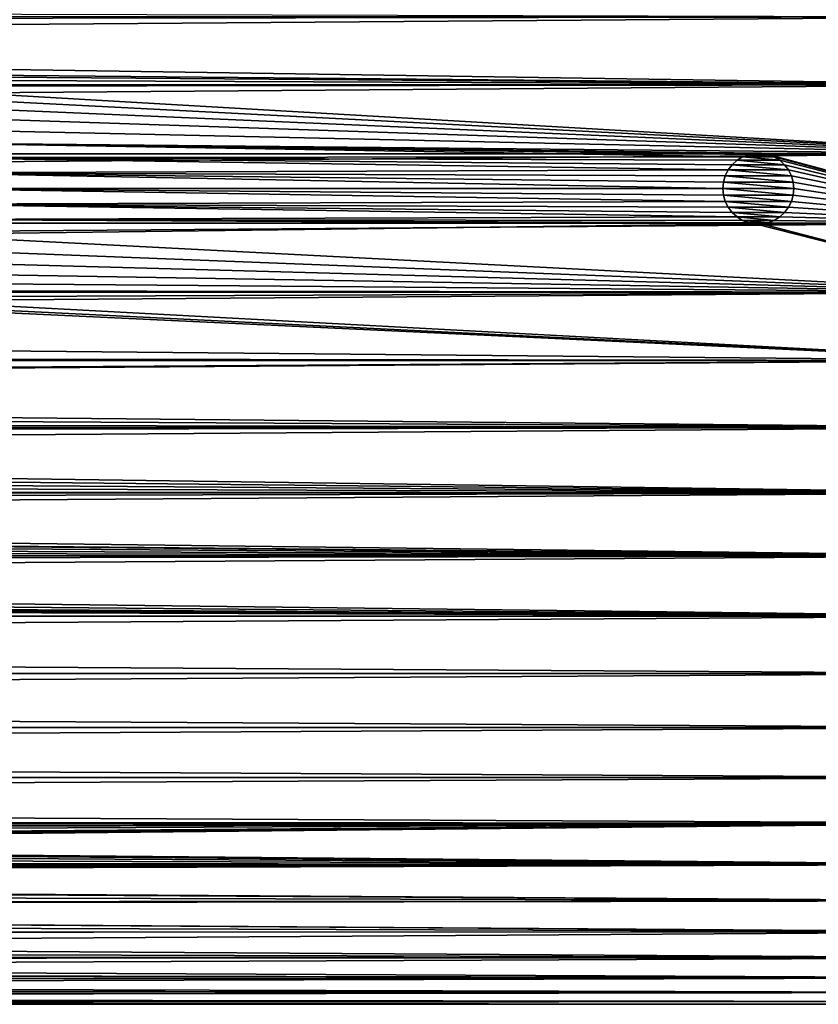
# Model space of a CAD drawing. Header units: metres. Extents: x -150 to 146, y -127 to 82.
# Tile 152 of 256: x 99 to 122, y -23 to 5. Entities that reach past the tile are written whole.
import ezdxf

# ---------------------------------------------------------------- set-up
doc = ezdxf.new("R2010")
doc.units = ezdxf.units.M
doc.layers.add('solid_ELLA_AP_WANNE_SW0001', color=7, linetype='CONTINUOUS')

msp = doc.modelspace()

# ---------------------------------------------------------------- linework, layer by layer
at = {"layer": 'solid_ELLA_AP_WANNE_SW0001'}
for points in [[(127.5, 4.845623, -22.48377), (11.042191, 4.678637, -22.519112), (10.812917, 5.154672, -22.414936)], [(127.5, 4.845623, 22.48377), (-127.5, 4.845623, 22.48377), (-127.5, 2.92141, 22.813709)], [(127.5, 2.92141, 22.813709), (127.5, 4.845623, 22.48377), (-127.5, 2.92141, 22.813709)], [(127.5, 2.92141, -22.813709), (11.042191, 4.678637, -22.519112), (127.5, 4.845623, -22.48377)], [(127.5, 2.92141, -22.813709), (93.22084, 3.242488, -22.770294), (11.042191, 4.678637, -22.519112)], [(127.5, 2.92141, -22.813709), (93.658722, 3.182544, -22.778749), (93.22084, 3.242488, -22.770294)], [(127.5, 2.92141, -22.813709), (94.085136, 3.06349, -22.795065), (93.658722, 3.182544, -22.778749)], [(127.5, 2.92141, -22.813709), (94.492317, 2.887126, -22.818075), (94.085136, 3.06349, -22.795065)], [(127.5, 2.92141, 22.813709), (-127.5, 2.92141, 22.813709), (-127.5, 0.976148, 22.979277)], [(127.5, 0.976148, 22.979277), (127.5, 2.92141, 22.813709), (-127.5, 0.976148, 22.979277)], [(127.5, 0.976148, -22.979277), (94.492317, 2.887126, -22.818075), (127.5, 2.92141, -22.813709)], [(127.5, 0.976148, -22.979277), (94.872444, 2.656396, -22.846087), (94.492317, 2.887126, -22.818075)], [(127.5, 0.976148, -22.979277), (95.217972, 2.375521, -22.876991), (94.872444, 2.656396, -22.846087)], [(127.5, 0.976148, -22.979277), (95.521919, 2.049977, -22.908461), (95.217972, 2.375521, -22.876991)], [(127.5, 0.976148, -22.979277), (95.778297, 1.686286, -22.938103), (95.521919, 2.049977, -22.908461)], [(127.5, 0.976148, -22.979277), (95.982262, 1.291755, -22.963696), (95.778297, 1.686286, -22.938103)], [(119.554352, 0.89521, -22.982573), (96.130272, 0.874, -22.983387), (95.982262, 1.291755, -22.963696)], [(120.092216, 0.995739, -22.978436), (95.982262, 1.291755, -22.963696), (127.5, 0.976148, -22.979277)], [(119.907768, 0.995738, -22.978436), (95.982262, 1.291755, -22.963696), (120.092216, 0.995739, -22.978436)], [(119.726425, 0.96185, -22.979879), (95.982262, 1.291755, -22.963696), (119.907768, 0.995738, -22.978436)], [(119.554352, 0.89521, -22.982573), (95.982262, 1.291755, -22.963696), (119.726425, 0.96185, -22.979879)], [(127.5, 0.976148, 22.979277), (-127.5, 0.976148, 22.979277), (-127.5, -0.976148, 22.979277)], [(127.5, -0.976148, 22.979277), (127.5, 0.976148, 22.979277), (-127.5, -0.976148, 22.979277)], [(119.397423, 0.798061, -22.986149), (96.130272, 0.874, -22.983387), (119.554352, 0.89521, -22.982573)], [(119.149757, 0.526387, -22.993977), (96.219963, 0.440844, -22.995775), (96.130272, 0.874, -22.983387)], [(119.260986, 0.673691, -22.990131), (96.130272, 0.874, -22.983387), (119.397423, 0.798061, -22.986149)], [(119.149757, 0.526387, -22.993977), (96.130272, 0.874, -22.983387), (119.260986, 0.673691, -22.990131)], [(119.397423, 0.798061, -22.986149), (119.554352, 0.89521, -22.982573), (119.39743, 0.798065, -22.296684)], [(120.60257, 0.798066, -22.296684), (119.39743, 0.798065, -22.296684), (119.554359, 0.895213, -22.292997)], [(119.554352, 0.89521, -22.982573), (119.554359, 0.895213, -22.292997), (119.39743, 0.798065, -22.296684)], [(119.554352, 0.89521, -22.982573), (119.726425, 0.96185, -22.979879), (119.554359, 0.895213, -22.292997)], [(120.445641, 0.895214, -22.292997), (119.554359, 0.895213, -22.292997), (119.726433, 0.961852, -22.29022)], [(119.726425, 0.96185, -22.979879), (119.726433, 0.961852, -22.29022), (119.554359, 0.895213, -22.292997)], [(120.60257, 0.798066, -22.296684), (119.554359, 0.895213, -22.292997), (120.445641, 0.895214, -22.292997)], [(119.726425, 0.96185, -22.979879), (119.907768, 0.995738, -22.978436), (119.726433, 0.961852, -22.29022)], [(120.273567, 0.961853, -22.29022), (119.726433, 0.961852, -22.29022), (119.907776, 0.995738, -22.288733)], [(119.907768, 0.995738, -22.978436), (119.907776, 0.995738, -22.288733), (119.726433, 0.961852, -22.29022)], [(120.445641, 0.895214, -22.292997), (119.726433, 0.961852, -22.29022), (120.273567, 0.961853, -22.29022)], [(119.907768, 0.995738, -22.978436), (120.092216, 0.995739, -22.978436), (119.907776, 0.995738, -22.288733)], [(120.273567, 0.961853, -22.29022), (119.907776, 0.995738, -22.288733), (120.092224, 0.995739, -22.288733)], [(120.092216, 0.995739, -22.978436), (120.092224, 0.995739, -22.288733), (119.907776, 0.995738, -22.288733)], [(120.092216, 0.995739, -22.978436), (127.5, 0.976148, -22.979277), (120.273567, 0.961853, -22.979879)], [(120.092216, 0.995739, -22.978436), (120.273567, 0.961853, -22.979879), (120.092224, 0.995739, -22.288733)], [(120.273567, 0.961853, -22.979879), (120.273567, 0.961853, -22.29022), (120.092224, 0.995739, -22.288733)], [(120.273567, 0.961853, -22.979879), (127.5, 0.976148, -22.979277), (127.5, -0.976148, -22.979277)], [(120.273567, 0.961853, -22.979879), (127.5, -0.976148, -22.979277), (120.445633, 0.895214, -22.982573)], [(120.445633, 0.895214, -22.982573), (120.445641, 0.895214, -22.292997), (120.273567, 0.961853, -22.29022)], [(120.273567, 0.961853, -22.979879), (120.445633, 0.895214, -22.982573), (120.273567, 0.961853, -22.29022)], [(120.445633, 0.895214, -22.982573), (127.5, -0.976148, -22.979277), (120.60257, 0.798068, -22.986149)], [(120.445633, 0.895214, -22.982573), (120.60257, 0.798068, -22.986149), (120.445641, 0.895214, -22.292997)], [(120.60257, 0.798068, -22.986149), (120.60257, 0.798066, -22.296684), (120.445641, 0.895214, -22.292997)], [(120.850243, 0.526387, -22.304754), (119.149757, 0.526386, -22.304754), (119.260986, 0.673693, -22.300791)], [(119.260986, 0.673691, -22.990131), (119.260986, 0.673693, -22.300791), (119.149757, 0.526386, -22.304754)], [(119.149757, 0.526387, -22.993977), (119.260986, 0.673691, -22.990131), (119.149757, 0.526386, -22.304754)], [(120.739014, 0.673694, -22.300791), (119.260986, 0.673693, -22.300791), (119.39743, 0.798065, -22.296684)], [(119.397423, 0.798061, -22.986149), (119.39743, 0.798065, -22.296684), (119.260986, 0.673693, -22.300791)], [(119.260986, 0.673691, -22.990131), (119.397423, 0.798061, -22.986149), (119.260986, 0.673693, -22.300791)], [(120.850243, 0.526387, -22.304754), (119.260986, 0.673693, -22.300791), (120.739014, 0.673694, -22.300791)], [(120.739014, 0.673694, -22.300791), (119.39743, 0.798065, -22.296684), (120.60257, 0.798066, -22.296684)], [(120.60257, 0.798068, -22.986149), (127.5, -0.976148, -22.979277), (120.739006, 0.673699, -22.990131)], [(120.60257, 0.798068, -22.986149), (120.739006, 0.673699, -22.990131), (120.60257, 0.798066, -22.296684)], [(120.739006, 0.673699, -22.990131), (120.739014, 0.673694, -22.300791), (120.60257, 0.798066, -22.296684)], [(120.739006, 0.673699, -22.990131), (127.5, -0.976148, -22.979277), (120.850243, 0.526392, -22.993977)], [(120.739006, 0.673699, -22.990131), (120.850243, 0.526392, -22.993977), (120.739014, 0.673694, -22.300791)], [(120.850243, 0.526392, -22.993977), (120.850243, 0.526387, -22.304754), (120.739014, 0.673694, -22.300791)], [(119.06749, 0.361148, -22.997164), (96.219963, 0.440844, -22.995775), (119.149757, 0.526387, -22.993977)], [(119, 0, -23), (96.25, 0, -23), (96.219963, 0.440844, -22.995775)], [(119.017014, 0.183694, -22.999266), (119, 0, -23), (96.219963, 0.440844, -22.995775)], [(119.017014, 0.183694, -22.999266), (96.219963, 0.440844, -22.995775), (119.06749, 0.361148, -22.997164)], [(119.06749, 0.361148, -22.997164), (119.06749, 0.361146, -22.308041), (119.017014, 0.183691, -22.310207)], [(119.017014, 0.183694, -22.999266), (119.06749, 0.361148, -22.997164), (119.017014, 0.183691, -22.310207)], [(120.982986, 0.183692, -22.310207), (119.017014, 0.183691, -22.310207), (119.06749, 0.361146, -22.308041)], [(119.149757, 0.526387, -22.993977), (119.149757, 0.526386, -22.304754), (119.06749, 0.361146, -22.308041)], [(119.06749, 0.361148, -22.997164), (119.149757, 0.526387, -22.993977), (119.06749, 0.361146, -22.308041)], [(120.93251, 0.361147, -22.308041), (119.06749, 0.361146, -22.308041), (119.149757, 0.526386, -22.304754)], [(120.982986, 0.183692, -22.310207), (119.06749, 0.361146, -22.308041), (120.93251, 0.361147, -22.308041)], [(120.93251, 0.361147, -22.308041), (119.149757, 0.526386, -22.304754), (120.850243, 0.526387, -22.304754)], [(120.850243, 0.526392, -22.993977), (127.5, -0.976148, -22.979277), (120.93251, 0.361149, -22.997164)], [(120.850243, 0.526392, -22.993977), (120.93251, 0.361149, -22.997164), (120.850243, 0.526387, -22.304754)], [(120.93251, 0.361149, -22.997164), (120.93251, 0.361147, -22.308041), (120.850243, 0.526387, -22.304754)], [(120.93251, 0.361149, -22.997164), (127.5, -0.976148, -22.979277), (120.982986, 0.183694, -22.999266)], [(120.93251, 0.361149, -22.997164), (120.982986, 0.183694, -22.999266), (120.93251, 0.361147, -22.308041)], [(120.982986, 0.183694, -22.999266), (120.982986, 0.183692, -22.310207), (120.93251, 0.361147, -22.308041)], [(119.017014, 0.183694, -22.999266), (119, 0, -22.310963), (119, 0, -23)], [(119.017014, 0.183694, -22.999266), (119.017014, 0.183691, -22.310207), (119, 0, -22.310963)], [(119.017014, 0.183691, -22.310207), (121, 0, -22.310963), (119, 0, -22.310963)], [(119, 0, -22.310963), (121, 0, -22.310963), (120.982986, -0.183692, -22.310207)], [(120.982986, 0.183692, -22.310207), (121, 0, -22.310963), (119.017014, 0.183691, -22.310207)], [(120.982986, 0.183694, -22.999266), (127.5, -0.976148, -22.979277), (121, 0, -23)], [(120.982986, 0.183694, -22.999266), (121, 0, -23), (120.982986, 0.183692, -22.310207)], [(120.982986, 0.183692, -22.310207), (121, 0, -23), (121, 0, -22.310963)], [(121, 0, -23), (127.5, -0.976148, -22.979277), (120.982986, -0.183686, -22.999266)], [(120.982986, -0.183686, -22.999266), (120.982986, -0.183692, -22.310207), (121, 0, -22.310963)], [(121, 0, -23), (120.982986, -0.183686, -22.999266), (121, 0, -22.310963)], [(119.06749, -0.361147, -22.997164), (96.219948, -0.440944, -22.995773), (96.25, 0, -23)], [(119.017014, -0.183693, -22.999266), (96.25, 0, -23), (119, 0, -23)], [(119.06749, -0.361147, -22.997164), (96.25, 0, -23), (119.017014, -0.183693, -22.999266)], [(119, 0, -22.310963), (120.982986, -0.183692, -22.310207), (119.017014, -0.183692, -22.310207)], [(119, 0, -23), (119, 0, -22.310963), (119.017014, -0.183692, -22.310207)], [(119.017014, -0.183693, -22.999266), (119, 0, -23), (119.017014, -0.183692, -22.310207)], [(119.017014, -0.183692, -22.310207), (120.982986, -0.183692, -22.310207), (120.93251, -0.361147, -22.308041)], [(119.017014, -0.183692, -22.310207), (120.93251, -0.361147, -22.308041), (119.06749, -0.361147, -22.308041)], [(119.017014, -0.183693, -22.999266), (119.017014, -0.183692, -22.310207), (119.06749, -0.361147, -22.308041)], [(119.06749, -0.361147, -22.997164), (119.017014, -0.183693, -22.999266), (119.06749, -0.361147, -22.308041)], [(120.932518, -0.36113, -22.997164), (120.93251, -0.361147, -22.308041), (120.982986, -0.183692, -22.310207)], [(120.982986, -0.183686, -22.999266), (127.5, -0.976148, -22.979277), (120.932518, -0.36113, -22.997164)], [(120.982986, -0.183686, -22.999266), (120.932518, -0.36113, -22.997164), (120.982986, -0.183692, -22.310207)], [(119.39743, -0.798065, -22.986149), (96.130219, -0.874194, -22.983379), (96.219948, -0.440944, -22.995773)], [(119.149757, -0.52639, -22.993977), (96.219948, -0.440944, -22.995773), (119.06749, -0.361147, -22.997164)], [(119.260994, -0.673696, -22.990131), (96.219948, -0.440944, -22.995773), (119.149757, -0.52639, -22.993977)], [(119.39743, -0.798065, -22.986149), (96.219948, -0.440944, -22.995773), (119.260994, -0.673696, -22.990131)], [(119.06749, -0.361147, -22.308041), (120.93251, -0.361147, -22.308041), (120.850243, -0.526387, -22.304754)], [(119.06749, -0.361147, -22.308041), (120.850243, -0.526387, -22.304754), (119.149757, -0.526387, -22.304754)], [(119.06749, -0.361147, -22.997164), (119.06749, -0.361147, -22.308041), (119.149757, -0.526387, -22.304754)], [(119.149757, -0.52639, -22.993977), (119.06749, -0.361147, -22.997164), (119.149757, -0.526387, -22.304754)], [(119.149757, -0.526387, -22.304754), (120.850243, -0.526387, -22.304754), (120.739014, -0.673694, -22.300791)], [(119.149757, -0.526387, -22.304754), (120.739014, -0.673694, -22.300791), (119.260986, -0.673694, -22.300791)], [(119.149757, -0.52639, -22.993977), (119.149757, -0.526387, -22.304754), (119.260986, -0.673694, -22.300791)], [(119.260994, -0.673696, -22.990131), (119.149757, -0.52639, -22.993977), (119.260986, -0.673694, -22.300791)], [(120.739029, -0.673676, -22.990131), (120.739014, -0.673694, -22.300791), (120.850243, -0.526387, -22.304754)], [(120.850258, -0.526372, -22.993977), (127.5, -0.976148, -22.979277), (120.739029, -0.673676, -22.990131)], [(120.850258, -0.526372, -22.993977), (120.739029, -0.673676, -22.990131), (120.850243, -0.526387, -22.304754)], [(120.850258, -0.526372, -22.993977), (120.850243, -0.526387, -22.304754), (120.93251, -0.361147, -22.308041)], [(120.932518, -0.36113, -22.997164), (127.5, -0.976148, -22.979277), (120.850258, -0.526372, -22.993977)], [(120.932518, -0.36113, -22.997164), (120.850258, -0.526372, -22.993977), (120.93251, -0.361147, -22.308041)], [(119.554359, -0.895212, -22.982573), (96.130219, -0.874194, -22.983379), (119.39743, -0.798065, -22.986149)], [(119.260986, -0.673694, -22.300791), (120.739014, -0.673694, -22.300791), (120.60257, -0.798066, -22.296684)], [(119.260986, -0.673694, -22.300791), (120.60257, -0.798066, -22.296684), (119.39743, -0.798065, -22.296684)], [(119.260994, -0.673696, -22.990131), (119.260986, -0.673694, -22.300791), (119.39743, -0.798065, -22.296684)], [(119.39743, -0.798065, -22.986149), (119.260994, -0.673696, -22.990131), (119.39743, -0.798065, -22.296684)], [(119.39743, -0.798065, -22.296684), (120.60257, -0.798066, -22.296684), (120.445641, -0.895214, -22.292997)], [(119.39743, -0.798065, -22.296684), (120.445641, -0.895214, -22.292997), (119.554359, -0.895214, -22.292997)], [(119.39743, -0.798065, -22.986149), (119.39743, -0.798065, -22.296684), (119.554359, -0.895214, -22.292997)], [(119.554359, -0.895212, -22.982573), (119.39743, -0.798065, -22.986149), (119.554359, -0.895214, -22.292997)], [(120.445648, -0.895208, -22.982573), (120.445641, -0.895214, -22.292997), (120.60257, -0.798066, -22.296684)], [(120.602585, -0.798054, -22.986149), (127.5, -0.976148, -22.979277), (120.445648, -0.895208, -22.982573)], [(120.602585, -0.798054, -22.986149), (120.445648, -0.895208, -22.982573), (120.60257, -0.798066, -22.296684)], [(120.602585, -0.798054, -22.986149), (120.60257, -0.798066, -22.296684), (120.739014, -0.673694, -22.300791)], [(120.739029, -0.673676, -22.990131), (127.5, -0.976148, -22.979277), (120.602585, -0.798054, -22.986149)], [(120.739029, -0.673676, -22.990131), (120.602585, -0.798054, -22.986149), (120.739014, -0.673694, -22.300791)], [(127.5, -0.976148, 22.979277), (-127.5, -0.976148, 22.979277), (-127.5, -2.92141, 22.813709)], [(127.5, -2.92141, 22.813709), (127.5, -0.976148, 22.979277), (-127.5, -2.92141, 22.813709)], [(119.907776, -0.995739, -22.978436), (95.982147, -1.292018, -22.96368), (96.130219, -0.874194, -22.983379)], [(119.907776, -0.995739, -22.978436), (127.5, -2.92141, -22.813709), (95.982147, -1.292018, -22.96368)], [(119.726433, -0.961852, -22.979879), (96.130219, -0.874194, -22.983379), (119.554359, -0.895212, -22.982573)], [(119.907776, -0.995739, -22.978436), (96.130219, -0.874194, -22.983379), (119.726433, -0.961852, -22.979879)], [(119.554359, -0.895212, -22.982573), (119.554359, -0.895214, -22.292997), (119.726433, -0.961853, -22.29022)], [(119.726433, -0.961852, -22.979879), (119.554359, -0.895212, -22.982573), (119.726433, -0.961853, -22.29022)], [(119.554359, -0.895214, -22.292997), (120.445641, -0.895214, -22.292997), (120.273567, -0.961853, -22.29022)], [(119.554359, -0.895214, -22.292997), (120.273567, -0.961853, -22.29022), (119.726433, -0.961853, -22.29022)], [(119.726433, -0.961852, -22.979879), (119.726433, -0.961853, -22.29022), (119.907776, -0.995738, -22.288733)], [(119.907776, -0.995739, -22.978436), (119.726433, -0.961852, -22.979879), (119.907776, -0.995738, -22.288733)], [(119.726433, -0.961853, -22.29022), (120.273567, -0.961853, -22.29022), (120.092224, -0.995738, -22.288733)], [(119.726433, -0.961853, -22.29022), (120.092224, -0.995738, -22.288733), (119.907776, -0.995738, -22.288733)], [(120.092232, -0.995738, -22.978436), (127.5, -2.92141, -22.813709), (119.907776, -0.995739, -22.978436)], [(119.907776, -0.995739, -22.978436), (119.907776, -0.995738, -22.288733), (120.092224, -0.995738, -22.288733)], [(120.092232, -0.995738, -22.978436), (119.907776, -0.995739, -22.978436), (120.092224, -0.995738, -22.288733)], [(120.092232, -0.995738, -22.978436), (120.092224, -0.995738, -22.288733), (120.273567, -0.961853, -22.29022)], [(120.273582, -0.96185, -22.979879), (127.5, -0.976148, -22.979277), (120.092232, -0.995738, -22.978436)], [(120.273582, -0.96185, -22.979879), (120.092232, -0.995738, -22.978436), (120.273567, -0.961853, -22.29022)], [(120.092232, -0.995738, -22.978436), (127.5, -0.976148, -22.979277), (127.5, -2.92141, -22.813709)], [(120.273582, -0.96185, -22.979879), (120.273567, -0.961853, -22.29022), (120.445641, -0.895214, -22.292997)], [(120.445648, -0.895208, -22.982573), (127.5, -0.976148, -22.979277), (120.273582, -0.96185, -22.979879)], [(120.445648, -0.895208, -22.982573), (120.273582, -0.96185, -22.979879), (120.445641, -0.895214, -22.292997)], [(127.5, -2.92141, -22.813709), (95.778099, -1.686607, -22.93808), (95.982147, -1.292018, -22.96368)], [(127.5, -2.92141, -22.813709), (95.521629, -2.05034, -22.908428), (95.778099, -1.686607, -22.93808)], [(127.5, -2.92141, -22.813709), (95.217567, -2.375897, -22.876953), (95.521629, -2.05034, -22.908428)], [(127.5, -2.92141, -22.813709), (94.871925, -2.656763, -22.846045), (95.217567, -2.375897, -22.876953)], [(127.5, -2.92141, -22.813709), (94.491661, -2.887465, -22.818031), (94.871925, -2.656763, -22.846045)], [(127.5, -2.92141, 22.813709), (-127.5, -2.92141, 22.813709), (-127.5, -4.845623, 22.48377)], [(127.5, -4.845623, 22.48377), (127.5, -2.92141, 22.813709), (-127.5, -4.845623, 22.48377)], [(127.5, -2.92141, -22.813709), (94.084358, -3.063768, -22.795027), (94.491661, -2.887465, -22.818031)], [(127.5, -4.845623, -22.48377), (94.084358, -3.063768, -22.795027), (127.5, -2.92141, -22.813709)], [(127.5, -4.845623, -22.48377), (11.42012, -3.758733, -22.69079), (93.220131, -3.242536, -22.770287)], [(127.5, -4.845623, -22.48377), (93.220131, -3.242536, -22.770287), (93.657799, -3.182735, -22.778723)], [(127.5, -4.845623, -22.48377), (93.657799, -3.182735, -22.778723), (94.084358, -3.063768, -22.795027)], [(127.5, -4.845623, -22.48377), (11.039705, -4.694187, -22.515875), (11.42012, -3.758733, -22.69079)], [(127.5, -4.845623, -22.48377), (10.569051, -5.609705, -22.305408), (11.039705, -4.694187, -22.515875)], [(127.5, -4.845623, 22.48377), (-127.5, -4.845623, 22.48377), (-127.5, -6.734924, 21.991835)], [(127.5, -6.734924, 21.991835), (127.5, -4.845623, 22.48377), (-127.5, -6.734924, 21.991835)], [(127.5, -6.734924, -21.991835), (10.569051, -5.609705, -22.305408), (127.5, -4.845623, -22.48377)], [(127.5, -6.734924, -21.991835), (10.300121, -6.056212, -22.188337), (10.569051, -5.609705, -22.305408)], [(127.5, -6.734924, -21.991835), (9.995033, -6.513313, -22.058485), (10.300121, -6.056212, -22.188337)], [(127.5, -6.734924, -21.991835), (9.695334, -6.920662, -21.934093), (9.995033, -6.513313, -22.058485)], [(127.5, -6.734924, 21.991835), (-127.5, -6.734924, 21.991835), (-127.5, -8.575699, 21.341448)], [(127.5, -8.575699, 21.341448), (127.5, -6.734924, 21.991835), (-127.5, -8.575699, 21.341448)], [(127.5, -8.575699, -21.341448), (9.359324, -7.336762, -21.798439), (9.695334, -6.920662, -21.934093)], [(127.5, -8.575699, -21.341448), (9.695334, -6.920662, -21.934093), (127.5, -6.734924, -21.991835)], [(127.5, -8.575699, -21.341448), (9.000521, -7.741375, -21.658051), (9.359324, -7.336762, -21.798439)], [(127.5, -8.575699, -21.341448), (8.61872, -8.133773, -21.513758), (9.000521, -7.741375, -21.658051)], [(127.5, -8.575699, -21.341448), (8.215397, -8.511669, -21.367065), (8.61872, -8.133773, -21.513758)], [(127.5, -8.575699, 21.341448), (-127.5, -8.575699, 21.341448), (-127.5, -10.354686, 20.537294)], [(127.5, -10.354686, 20.537294), (127.5, -8.575699, 21.341448), (-127.5, -10.354686, 20.537294)], [(127.5, -8.575699, -21.341448), (7.793088, -8.872363, -21.21983), (8.215397, -8.511669, -21.367065)], [(127.5, -10.354686, -20.537294), (7.793088, -8.872363, -21.21983), (127.5, -8.575699, -21.341448)], [(127.5, -10.354686, -20.537294), (7.354636, -9.213375, -21.074005), (7.793088, -8.872363, -21.21983)], [(127.5, -10.354686, -20.537294), (6.903113, -9.53247, -20.931602), (7.252968, -9.287944, -21.041248)], [(127.5, -10.354686, -20.537294), (7.252968, -9.287944, -21.041248), (7.354636, -9.213375, -21.074005)], [(127.5, -10.354686, -20.537294), (6.441447, -9.828135, -20.794416), (6.903113, -9.53247, -20.931602)], [(127.5, -10.354686, -20.537294), (5.971041, -10.100221, -20.663628), (6.441447, -9.828135, -20.794416)], [(127.5, -10.354686, -20.537294), (5.492553, -10.349061, -20.540131), (5.971041, -10.100221, -20.663628)], [(127.5, -10.354686, 20.537294), (-127.5, -10.354686, 20.537294), (-127.5, -12.059068, 19.585171)], [(127.5, -12.059068, 19.585171), (127.5, -10.354686, 20.537294), (-127.5, -12.059068, 19.585171)], [(127.5, -10.354686, -20.537294), (5.006692, -10.574976, -20.424736), (5.492553, -10.349061, -20.540131)], [(127.5, -12.059068, -19.585171), (5.006692, -10.574976, -20.424736), (127.5, -10.354686, -20.537294)], [(127.5, -12.059068, -19.585171), (4.015256, -10.959568, -20.220976), (5.006692, -10.574976, -20.424736)], [(127.5, -12.059068, -19.585171), (3.005742, -11.255178, -20.05794), (4.015256, -10.959568, -20.220976)], [(127.5, -12.059068, -19.585171), (2.431373, -11.383365, -19.98547), (3.005742, -11.255178, -20.05794)], [(127.5, -12.059068, -19.585171), (-127.5, -12.059068, -19.585171), (-0.006988, -11.622506, -19.847351)], [(127.5, -12.059068, -19.585171), (-0.006988, -11.622506, -19.847351), (0.990656, -11.583455, -19.870169)], [(127.5, -12.059068, -19.585171), (0.990656, -11.583455, -19.870169), (1.993816, -11.46231, -19.940298)], [(127.5, -12.059068, -19.585171), (1.993816, -11.46231, -19.940298), (2.431373, -11.383365, -19.98547)], [(127.5, -13.676563, -18.491934), (-127.5, -13.676563, -18.491934), (-127.5, -12.059068, -19.585171)], [(127.5, -13.676563, -18.491934), (-127.5, -12.059068, -19.585171), (127.5, -12.059068, -19.585171)], [(127.5, -12.059068, 19.585171), (-127.5, -12.059068, 19.585171), (-127.5, -13.676563, 18.491934)], [(127.5, -13.676563, 18.491934), (127.5, -12.059068, 19.585171), (-127.5, -13.676563, 18.491934)], [(127.5, -15.195518, -17.265463), (-127.5, -15.195518, -17.265463), (-127.5, -13.676563, -18.491934)], [(127.5, -15.195518, -17.265463), (-127.5, -13.676563, -18.491934), (127.5, -13.676563, -18.491934)], [(127.5, -13.676563, 18.491934), (-127.5, -13.676563, 18.491934), (-127.5, -15.195518, 17.265463)], [(127.5, -15.195518, 17.265463), (127.5, -13.676563, 18.491934), (-127.5, -15.195518, 17.265463)], [(127.5, -16.60499, -15.914594), (-127.5, -16.60499, -15.914594), (-127.5, -15.195518, -17.265463)], [(127.5, -16.60499, -15.914594), (-127.5, -15.195518, -17.265463), (127.5, -15.195518, -17.265463)], [(127.5, -15.195518, 17.265463), (-127.5, -15.195518, 17.265463), (-127.5, -16.60499, 15.914594)], [(127.5, -16.60499, 15.914594), (127.5, -15.195518, 17.265463), (-127.5, -16.60499, 15.914594)], [(127.5, -17.894823, -14.449059), (-127.5, -16.60499, -15.914594), (127.5, -16.60499, -15.914594)], [(0.820615, -17.814821, -14.547583), (-127.5, -16.60499, -15.914594), (127.5, -17.894823, -14.449059)], [(127.5, -16.60499, 15.914594), (-127.5, -16.60499, 15.914594), (-127.5, -17.894823, 14.449059)], [(127.5, -17.894823, 14.449059), (127.5, -16.60499, 15.914594), (-127.5, -17.894823, 14.449059)], [(-3.202313, -18.13368, 14.148131), (127.5, -17.894823, 14.449059), (-127.5, -17.894823, 14.449059)], [(-3.202313, -18.13368, 14.148131), (3.217331, -18.133785, 14.147997), (127.5, -17.894823, 14.449059)], [(0.820615, -17.814821, -14.547583), (127.5, -17.894823, -14.449059), (2.485712, -17.907379, -14.433495)], [(2.485712, -17.907379, -14.433495), (127.5, -17.894823, -14.449059), (127.5, -19.055721, -12.87942)], [(2.485712, -17.907379, -14.433495), (127.5, -19.055721, -12.87942), (4.126577, -18.08832, -14.206079)], [(3.217331, -18.133785, 14.147997), (9.609135, -18.24229, 14.007813), (127.5, -17.894823, 14.449059)], [(9.609135, -18.24229, 14.007813), (15.715783, -18.435972, 13.751907), (127.5, -17.894823, 14.449059)], [(15.715783, -18.435972, 13.751907), (21.571894, -18.712225, 13.373579), (127.5, -17.894823, 14.449059)], [(21.571894, -18.712225, 13.373579), (21.726074, -18.729197, 13.349801), (127.5, -17.894823, 14.449059)], [(21.726074, -18.729197, 13.349801), (21.873104, -18.762886, 13.302409), (127.5, -17.894823, 14.449059)], [(21.873104, -18.762886, 13.302409), (22.013865, -18.81315, 13.231228), (127.5, -17.894823, 14.449059)], [(22.013865, -18.81315, 13.231228), (22.143608, -18.879625, 13.1362), (127.5, -17.894823, 14.449059)], [(22.143608, -18.879625, 13.1362), (22.261551, -18.961971, 13.017053), (127.5, -17.894823, 14.449059)], [(22.261551, -18.961971, 13.017053), (127.5, -19.055721, 12.87942), (127.5, -17.894823, 14.449059)], [(4.126577, -18.08832, -14.206079), (127.5, -19.055721, -12.87942), (5.720222, -18.342226, -13.876698)], [(5.720222, -18.342226, -13.876698), (127.5, -19.055721, -12.87942), (7.251212, -18.657145, -13.450314)], [(7.251212, -18.657145, -13.450314), (127.5, -19.055721, -12.87942), (8.694751, -19.006933, -12.951312)], [(8.694751, -19.006933, -12.951312), (127.5, -19.055721, -12.87942), (10.060558, -19.382442, -12.382281)], [(10.060558, -19.382442, -12.382281), (127.5, -19.055721, -12.87942), (127.5, -20.079325, -11.216984)], [(22.261551, -18.961971, 13.017053), (22.359692, -19.058277, 12.875638), (127.5, -19.055721, 12.87942)], [(22.359692, -19.058277, 12.875638), (22.436403, -19.166756, 12.713594), (127.5, -19.055721, 12.87942)], [(22.436403, -19.166756, 12.713594), (22.482635, -19.280209, 12.540874), (127.5, -19.055721, 12.87942)], [(22.482635, -19.280209, 12.540874), (22.5, -19.399498, 12.355544), (127.5, -19.055721, 12.87942)], [(22.5, -19.399498, 12.355544), (127.5, -20.079325, 11.216984), (127.5, -19.055721, 12.87942)], [(10.060558, -19.382442, -12.382281), (127.5, -20.079325, -11.216984), (11.357344, -19.771864, -11.750463)], [(22.5, -19.399498, 12.355544), (22.5, -20.254341, 10.897567), (127.5, -20.079325, 11.216984)], [(11.357344, -19.771864, -11.750463), (127.5, -20.079325, -11.216984), (12.60701, -20.171082, -11.05113)], [(12.60701, -20.171082, -11.05113), (127.5, -20.079325, -11.216984), (127.5, -20.958256, -9.473729)], [(12.60701, -20.171082, -11.05113), (127.5, -20.958256, -9.473729), (13.814006, -20.573759, -10.282045)], [(22.5, -20.254341, 10.897567), (127.5, -20.958256, 9.473729), (127.5, -20.079325, 11.216984)], [(22.5, -20.254341, 10.897567), (22.5, -20.99745, 9.386436), (127.5, -20.958256, 9.473729)], [(13.814006, -20.573759, -10.282045), (127.5, -20.958256, -9.473729), (14.984045, -20.973303, -9.440368)], [(14.984045, -20.973303, -9.440368), (127.5, -20.958256, -9.473729), (127.5, -21.686182, -7.662215)], [(14.984045, -20.973303, -9.440368), (127.5, -21.686182, -7.662215), (16.109188, -21.359732, -8.530057)], [(22.5, -21.629675, 7.819971), (127.5, -21.686182, 7.662215), (127.5, -20.958256, 9.473729)], [(22.5, -20.99745, 9.386436), (22.5, -21.629675, 7.819971), (127.5, -20.958256, 9.473729)], [(16.109188, -21.359732, -8.530057), (127.5, -21.686182, -7.662215), (17.186132, -21.724529, -7.552804)], [(22.5, -21.629675, 7.819971), (22.5, -22.144468, 6.214238), (127.5, -21.686182, 7.662215)], [(17.186132, -21.724529, -7.552804), (127.5, -21.686182, -7.662215), (127.5, -22.257858, -5.795496)], [(17.186132, -21.724529, -7.552804), (127.5, -22.257858, -5.795496), (18.21019, -22.059023, -6.511489)], [(22.5, -22.144468, 6.214238), (127.5, -22.257858, 5.795496), (127.5, -21.686182, 7.662215)], [(18.21019, -22.059023, -6.511489), (127.5, -22.257858, -5.795496), (19.178434, -22.355318, -5.407376)], [(22.5, -22.144468, 6.214238), (22.5, -22.540775, 4.572713), (127.5, -22.257858, 5.795496)], [(19.178434, -22.355318, -5.407376), (127.5, -22.257858, -5.795496), (127.5, -22.669167, -3.887019)], [(19.178434, -22.355318, -5.407376), (127.5, -22.669167, -3.887019), (20.087833, -22.605295, -4.242713)], [(22.5, -22.540775, 4.572713), (127.5, -22.669167, 3.887019), (127.5, -22.257858, 5.795496)], [(20.087833, -22.605295, -4.242713), (127.5, -22.669167, -3.887019), (20.931892, -22.800762, -3.020801)], [(20.931892, -22.800762, -3.020801), (127.5, -22.669167, -3.887019), (127.5, -22.917143, -1.950536)], [(22.5, -22.540775, 4.572713), (22.5, -22.814709, 2.913799), (127.5, -22.669167, 3.887019)], [(22.5, -22.814709, 2.913799), (127.5, -22.917143, 1.950536), (127.5, -22.669167, 3.887019)], [(20.931892, -22.800762, -3.020801), (127.5, -22.917143, -1.950536), (21.709074, -22.933601, -1.746404)], [(21.709074, -22.933601, -1.746404), (127.5, -22.917143, -1.950536), (127.5, -23)], [(21.709074, -22.933601, -1.746404), (127.5, -23), (21.992069, -22.969587, -1.182383)], [(21.992069, -22.969587, -1.182383), (127.5, -23), (22.212505, -22.992149, -0.600896)], [(22.212505, -22.992149, -0.600896), (127.5, -23), (22.371447, -23)], [(22.371447, -23), (127.5, -23), (127.5, -22.917143, 1.950536)], [(22.467827, -22.991776, 0.615019), (22.371447, -23), (127.5, -22.917143, 1.950536)], [(22.5, -22.966816, 1.235044), (22.467827, -22.991776, 0.615019), (127.5, -22.917143, 1.950536)], [(22.5, -22.814709, 2.913799), (22.5, -22.966816, 1.235044), (127.5, -22.917143, 1.950536)]]:
    msp.add_3dface(points, dxfattribs=at)

doc.saveas('drawing.dxf')
